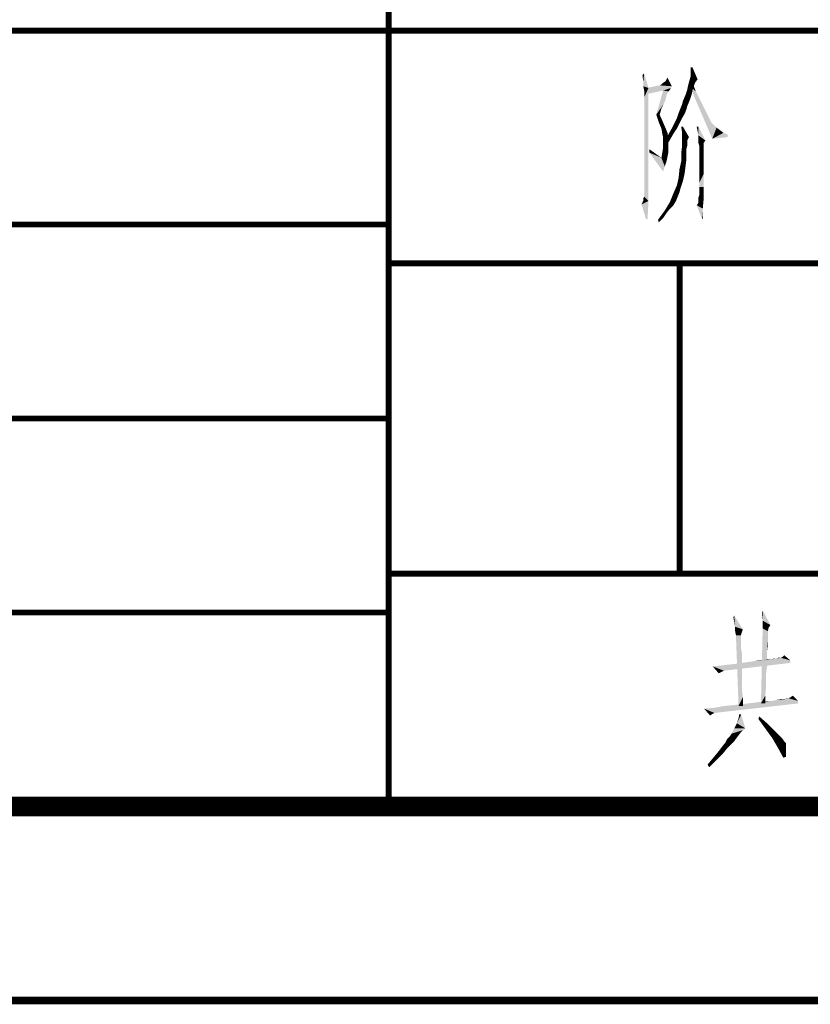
# Model space of a CAD drawing. Header units: millimetres. Extents: x 0 to 840, y 0 to 594.
# Tile 17 of 30: x 571 to 612, y 0 to 51. Entities that reach past the tile are written whole.
import ezdxf

# ---------------------------------------------------------------- set-up
doc = ezdxf.new("R2010")
doc.units = ezdxf.units.MM
doc.header["$LTSCALE"] = 46.2
doc.layers.get('0').update_dxf_attribs({"linetype": 'CONTINUOUS'})
doc.layers.add('GDU1040-22_DXF_FORMAT', color=7, linetype='CONTINUOUS')

msp = doc.modelspace()

# ---------------------------------------------------------------- linework, layer by layer
at = {"color": 1, "linetype": 'CONTINUOUS'}
for points in [[(603.126, 47.356), (603.082, 47.711), (603.171, 47.8)], [(603.126, 47.133), (603.126, 47.356), (603.171, 47.8)], [(603.126, 47.133), (603.171, 47.8), (603.393, 47.044)], [(605.66, 48.111), (605.571, 47.889), (605.571, 48.111)], [(605.571, 47.667), (605.571, 47.889), (605.66, 48.111)], [(605.571, 47.667), (605.66, 48.111), (605.926, 47.489)], [(604.593, 47.133), (603.971, 47.178), (604.06, 47.222)], [(604.06, 47.222), (604.149, 47.311), (604.282, 47.4)], [(604.593, 47.133), (604.06, 47.222), (604.282, 47.4)], [(604.282, 47.4), (604.371, 47.578), (604.593, 47.133)], [(605.793, 47.311), (605.437, 47.178), (605.482, 47.356)], [(605.437, 47.178), (605.793, 47.311), (605.704, 47.044)], [(605.926, 47.489), (605.482, 47.356), (605.526, 47.489)], [(605.482, 47.356), (605.926, 47.489), (605.793, 47.311)], [(605.926, 47.489), (605.526, 47.489), (605.571, 47.667)], [(605.526, 47.133), (605.66, 47.311), (605.837, 46.867)], [(603.393, 47.044), (603.171, 46.911), (603.126, 47.133)], [(603.171, 46.822), (603.171, 46.911), (603.393, 47.044)], [(603.171, 46.733), (603.171, 46.822), (603.393, 47.044)], [(603.171, 46.556), (603.171, 46.733), (603.393, 47.044)], [(603.171, 46.333), (603.171, 46.556), (603.393, 47.044)], [(603.171, 46.022), (603.171, 46.333), (603.393, 47.044)], [(603.171, 45.667), (603.171, 46.022), (603.393, 47.044)], [(603.171, 45.178), (603.171, 45.667), (603.393, 47.044)], [(603.171, 44.644), (603.171, 45.178), (603.393, 47.044)], [(603.171, 44.067), (603.171, 44.644), (603.393, 47.044)], [(603.171, 43.444), (603.171, 44.067), (603.393, 47.044)], [(603.171, 42.911), (603.171, 43.444), (603.393, 47.044)], [(603.171, 42.467), (603.171, 42.911), (603.393, 47.044)], [(603.171, 42.111), (603.171, 42.467), (603.393, 47.044)], [(603.171, 41.8), (603.171, 42.111), (603.393, 47.044)], [(603.171, 41.578), (603.171, 41.8), (603.393, 47.044)], [(603.171, 41.444), (603.171, 41.578), (603.393, 47.044)], [(603.171, 41.444), (603.393, 47.044), (603.393, 41.222)], [(604.593, 47.133), (603.304, 47.044), (603.971, 47.178)], [(603.304, 47.044), (604.593, 47.133), (604.549, 47.044)], [(604.549, 47.044), (604.149, 46.911), (603.304, 46.733)], [(604.549, 47.044), (603.304, 46.733), (603.304, 47.044)], [(604.415, 46.867), (603.793, 45.667), (604.149, 46.911)], [(604.415, 46.867), (604.326, 46.689), (603.793, 45.667)], [(604.549, 47.044), (604.504, 46.956), (604.149, 46.911)], [(604.149, 46.911), (604.504, 46.956), (604.415, 46.867)], [(605.66, 46.911), (605.304, 46.689), (605.393, 46.956)], [(605.304, 46.689), (605.66, 46.911), (605.615, 46.689)], [(605.704, 47.044), (605.393, 46.956), (605.437, 47.178)], [(605.393, 46.956), (605.704, 47.044), (605.66, 46.911)], [(605.837, 46.867), (606.682, 44.422), (605.526, 47.133)], [(605.837, 46.867), (606.015, 46.511), (606.682, 44.422)], [(604.326, 46.689), (604.282, 46.467), (603.793, 45.667)], [(604.282, 46.467), (604.193, 46.244), (603.793, 45.667)], [(604.193, 46.244), (604.06, 45.978), (603.793, 45.667)], [(605.393, 46.111), (605.037, 45.978), (605.126, 46.2)], [(605.126, 46.2), (605.171, 46.378), (605.526, 46.422)], [(605.126, 46.2), (605.526, 46.422), (605.393, 46.111)], [(605.615, 46.689), (605.526, 46.422), (605.171, 46.378)], [(605.615, 46.689), (605.171, 46.378), (605.304, 46.689)], [(606.015, 46.511), (606.193, 46.156), (606.682, 44.422)], [(603.793, 45.667), (604.06, 45.978), (603.971, 45.667)], [(605.26, 45.711), (604.86, 45.489), (604.949, 45.756)], [(604.86, 45.489), (605.26, 45.711), (605.126, 45.489)], [(605.349, 45.933), (604.949, 45.756), (605.037, 45.978)], [(604.949, 45.756), (605.349, 45.933), (605.26, 45.711)], [(605.037, 45.978), (605.393, 46.111), (605.349, 45.933)], [(606.193, 46.156), (606.326, 45.889), (606.682, 44.422)], [(606.326, 45.889), (606.46, 45.622), (606.682, 44.422)], [(603.971, 45.667), (603.926, 45.267), (603.793, 45.667)], [(603.926, 45.267), (603.971, 45.667), (604.149, 45.267)], [(604.149, 45.267), (604.06, 44.956), (603.926, 45.267)], [(604.06, 44.956), (604.149, 45.267), (604.282, 44.956)], [(604.993, 45.222), (604.593, 44.956), (604.726, 45.222)], [(604.593, 44.956), (604.993, 45.222), (604.86, 44.956)], [(605.126, 45.489), (604.726, 45.222), (604.86, 45.489)], [(604.726, 45.222), (605.126, 45.489), (604.993, 45.222)], [(606.46, 45.622), (606.549, 45.444), (606.682, 44.422)], [(606.549, 45.444), (606.637, 45.267), (606.682, 44.422)], [(606.637, 45.267), (606.726, 45.178), (606.682, 44.422)], [(604.282, 44.956), (604.104, 44.689), (604.06, 44.956)], [(604.282, 44.956), (604.371, 44.733), (604.104, 44.689)], [(604.149, 44.511), (604.104, 44.689), (604.371, 44.733)], [(604.149, 44.511), (604.371, 44.733), (604.415, 44.511)], [(604.86, 44.956), (604.682, 44.689), (604.415, 44.644)], [(604.86, 44.956), (604.415, 44.644), (604.593, 44.956)], [(604.415, 44.644), (604.682, 44.689), (604.504, 44.378)], [(605.171, 45.044), (605.126, 44.733), (605.082, 45.044)], [(605.126, 44.733), (605.171, 45.044), (605.482, 44.511)], [(605.482, 44.511), (605.126, 44.422), (605.126, 44.733)], [(605.971, 45.044), (605.926, 44.822), (605.882, 45.044)], [(605.971, 44.6), (605.926, 44.822), (605.971, 45.044)], [(605.971, 44.6), (605.971, 45.044), (606.326, 44.333)], [(606.726, 45.178), (606.904, 45), (606.682, 44.422)], [(606.904, 45), (607.082, 44.867), (606.682, 44.422)], [(607.082, 44.867), (607.26, 44.733), (606.682, 44.422)], [(607.26, 44.733), (607.482, 44.644), (606.682, 44.422)], [(604.415, 44.511), (604.149, 44.2), (604.149, 44.511)], [(604.149, 44.2), (604.415, 44.511), (604.415, 44.156)], [(604.415, 44.156), (604.149, 43.978), (604.149, 44.2)], [(604.504, 44.378), (604.282, 44.289), (604.415, 44.644)], [(604.282, 44.289), (604.504, 44.378), (604.326, 44.067)], [(605.126, 44.422), (605.482, 44.511), (605.393, 44.333)], [(605.393, 44.333), (605.126, 44.067), (605.126, 44.422)], [(605.393, 44.333), (605.393, 44.156), (605.126, 44.067)], [(606.326, 44.333), (605.971, 44.467), (605.971, 44.6)], [(606.326, 44.333), (605.971, 44.378), (605.971, 44.467)], [(606.326, 44.333), (605.971, 44.289), (605.971, 44.378)], [(605.971, 44.2), (605.971, 44.289), (606.326, 44.333)], [(605.971, 44.2), (606.326, 44.333), (606.237, 44.2)], [(606.237, 44.2), (606.015, 44.067), (605.971, 44.2)], [(606.015, 44.067), (606.237, 44.2), (606.237, 44.067)], [(607.482, 44.644), (607.482, 44.511), (606.682, 44.422)], [(603.437, 43.711), (603.437, 43.889), (604.06, 43.444)], [(604.06, 43.444), (604.149, 42.733), (603.437, 43.711)], [(604.415, 43.711), (604.371, 43.489), (604.06, 43.444)], [(604.415, 43.711), (604.06, 43.444), (604.104, 43.711)], [(604.104, 43.711), (604.149, 43.978), (604.415, 44.156)], [(604.104, 43.711), (604.415, 44.156), (604.415, 43.711)], [(605.393, 44.067), (605.349, 43.889), (605.082, 43.667)], [(605.393, 44.067), (605.082, 43.667), (605.126, 44.067)], [(605.082, 43.667), (605.349, 43.889), (605.349, 43.667)], [(605.349, 43.667), (605.349, 43.356), (605.082, 43.267)], [(605.349, 43.667), (605.082, 43.267), (605.082, 43.667)], [(605.126, 44.067), (605.393, 44.156), (605.393, 44.067)], [(606.237, 44.067), (606.237, 44.022), (606.015, 43.889)], [(606.237, 44.067), (606.015, 43.889), (606.015, 44.067)], [(606.237, 44.022), (606.237, 43.933), (606.015, 43.889)], [(606.015, 43.889), (606.237, 43.933), (606.237, 43.844)], [(606.237, 43.844), (606.015, 43.667), (606.015, 43.889)], [(606.015, 43.667), (606.237, 43.844), (606.237, 43.667)], [(606.237, 43.667), (606.237, 43.444), (606.015, 43.4)], [(606.237, 43.667), (606.015, 43.4), (606.015, 43.667)], [(604.06, 43.444), (604.371, 43.489), (604.326, 43.267)], [(604.06, 43.444), (604.326, 43.267), (604.237, 43)], [(604.06, 43.444), (604.237, 43), (604.149, 42.733)], [(605.304, 43), (604.993, 42.867), (605.082, 43.267)], [(605.082, 43.267), (605.349, 43.356), (605.304, 43)], [(606.015, 43.4), (606.237, 43.444), (606.237, 43.222)], [(606.237, 43.222), (606.015, 43.133), (606.015, 43.4)], [(606.015, 43.133), (606.237, 43.222), (606.237, 42.911)], [(605.26, 42.644), (604.949, 42.422), (604.993, 42.867)], [(604.949, 42.422), (605.26, 42.644), (605.171, 42.244)], [(604.993, 42.867), (605.304, 43), (605.26, 42.644)], [(606.237, 42.911), (606.015, 42.778), (606.015, 43.133)], [(606.015, 42.778), (606.237, 42.911), (606.237, 42.6)], [(606.237, 42.6), (606.015, 42.467), (606.015, 42.778)], [(605.171, 42.244), (604.86, 42.022), (604.949, 42.422)], [(604.86, 42.022), (605.171, 42.244), (605.037, 41.844)], [(606.015, 42.156), (606.015, 42.467), (606.237, 42.6)], [(606.015, 41.933), (606.015, 42.156), (606.237, 42.6)], [(606.015, 41.933), (606.237, 42.6), (606.237, 41.933)], [(605.037, 41.844), (604.682, 41.622), (604.86, 42.022)], [(605.037, 41.844), (604.993, 41.667), (604.682, 41.622)], [(604.682, 41.622), (604.993, 41.667), (604.904, 41.444)], [(605.971, 41.4), (606.015, 41.533), (606.237, 41.933)], [(605.971, 41.311), (605.971, 41.4), (606.237, 41.933)], [(605.971, 41.311), (606.237, 41.933), (606.237, 41.311)], [(606.237, 41.933), (606.015, 41.711), (606.015, 41.933)], [(606.015, 41.533), (606.015, 41.711), (606.237, 41.933)], [(603.393, 41.222), (603.037, 41.044), (603.126, 41.222)], [(603.26, 40.289), (603.037, 41.044), (603.393, 41.222)], [(603.126, 41.222), (603.126, 41.356), (603.171, 41.444)], [(603.393, 41.222), (603.126, 41.222), (603.171, 41.444)], [(603.26, 40.289), (603.393, 41.222), (603.349, 40.289)], [(604.682, 41), (604.237, 40.733), (604.504, 41.178)], [(604.904, 41.444), (604.504, 41.178), (604.682, 41.622)], [(604.904, 41.444), (604.815, 41.222), (604.504, 41.178)], [(604.504, 41.178), (604.815, 41.222), (604.682, 41)], [(605.882, 41), (605.971, 41.133), (606.237, 41.311)], [(605.882, 41), (606.237, 41.311), (606.193, 40.822)], [(606.237, 41.311), (605.971, 41.267), (605.971, 41.311)], [(605.971, 41.133), (605.971, 41.267), (606.237, 41.311)], [(604.326, 40.6), (603.882, 40.244), (604.237, 40.733)], [(604.682, 41), (604.504, 40.822), (604.237, 40.733)], [(604.237, 40.733), (604.504, 40.822), (604.326, 40.6)], [(606.193, 40.822), (606.149, 40.289), (605.882, 41)], [(606.149, 40.289), (606.193, 40.822), (606.193, 40.289)], [(604.326, 40.6), (604.149, 40.333), (603.882, 40.244)], [(603.882, 40.244), (604.149, 40.333), (603.926, 40.111)], [(607.814, 19.489), (607.77, 19.756), (607.814, 19.844)], [(607.859, 19.267), (607.814, 19.489), (607.814, 19.844)], [(607.859, 19.267), (607.814, 19.844), (608.259, 19.133)], [(609.281, 19.578), (609.237, 19.978), (609.281, 20.111)], [(609.281, 19.578), (609.281, 20.111), (609.681, 19.356)], [(609.681, 19.356), (609.281, 19.178), (609.281, 19.578)], [(609.681, 19.356), (609.592, 19.222), (609.281, 19.178)], [(608.259, 19.133), (607.859, 19.044), (607.859, 19.267)], [(607.859, 19.044), (608.259, 19.133), (608.214, 19)], [(608.214, 19), (607.903, 18.822), (607.859, 19.044)], [(608.214, 19), (608.17, 18.867), (607.903, 18.822)], [(607.903, 18.822), (608.17, 18.867), (608.17, 18.822)], [(608.17, 18.822), (608.037, 15.178), (607.903, 18.822)], [(608.17, 18.822), (608.17, 18.778), (608.037, 15.178)], [(609.548, 19.044), (609.192, 15.311), (609.281, 19.178)], [(609.548, 19.044), (609.548, 18.956), (609.192, 15.311)], [(609.548, 18.956), (609.548, 18.867), (609.192, 15.311)], [(609.548, 18.867), (609.548, 18.778), (609.192, 15.311)], [(609.281, 19.178), (609.592, 19.222), (609.548, 19.044)], [(608.17, 18.778), (608.17, 18.689), (608.037, 15.178)], [(608.17, 18.689), (608.17, 18.556), (608.037, 15.178)], [(608.17, 18.556), (608.17, 18.422), (608.037, 15.178)], [(608.17, 18.422), (608.17, 18.289), (608.037, 15.178)], [(608.17, 18.289), (608.17, 18.111), (608.037, 15.178)], [(609.548, 18.778), (609.548, 18.6), (609.192, 15.311)], [(609.548, 18.6), (609.548, 18.467), (609.192, 15.311)], [(609.548, 18.467), (609.503, 18.022), (609.192, 15.311)], [(609.548, 18.467), (609.548, 18.244), (609.503, 18.022)], [(608.17, 18.111), (608.214, 17.889), (608.037, 15.178)], [(608.214, 17.889), (608.214, 17.622), (608.037, 15.178)], [(609.503, 18.022), (609.503, 17.8), (609.192, 15.311)], [(609.503, 17.8), (609.503, 17.489), (609.192, 15.311)], [(610.303, 17.711), (610.392, 17.8), (610.703, 17.533)], [(606.703, 17.222), (607.148, 17.267), (610.703, 17.4)], [(606.703, 17.222), (610.703, 17.4), (607.281, 17)], [(607.148, 17.267), (607.503, 17.311), (610.703, 17.4)], [(607.503, 17.311), (607.903, 17.356), (610.703, 17.4)], [(610.703, 17.4), (607.903, 17.356), (608.214, 17.4)], [(608.214, 17.622), (608.214, 17.356), (608.037, 15.178)], [(608.214, 17.356), (608.214, 17.089), (608.037, 15.178)], [(608.214, 17.4), (608.526, 17.444), (610.703, 17.533)], [(608.214, 17.4), (610.703, 17.533), (610.703, 17.4)], [(608.526, 17.444), (608.837, 17.489), (610.703, 17.533)], [(609.326, 17.533), (610.703, 17.533), (608.837, 17.489)], [(609.326, 17.533), (608.837, 17.489), (609.103, 17.533)], [(609.503, 17.489), (609.503, 17.222), (609.192, 15.311)], [(609.681, 17.578), (609.326, 17.533), (609.503, 17.578)], [(610.703, 17.533), (609.326, 17.533), (609.681, 17.578)], [(609.992, 17.622), (609.681, 17.578), (609.859, 17.622)], [(610.703, 17.533), (609.681, 17.578), (609.992, 17.622)], [(610.17, 17.667), (610.214, 17.667), (609.992, 17.622)], [(610.17, 17.667), (609.992, 17.622), (610.081, 17.667)], [(610.703, 17.533), (609.992, 17.622), (610.214, 17.667)], [(610.703, 17.533), (610.214, 17.667), (610.303, 17.711)], [(607.281, 17), (607.014, 16.867), (606.703, 17.222)], [(607.281, 17), (607.192, 16.956), (607.014, 16.867)], [(608.214, 17.089), (608.214, 16.733), (608.037, 15.178)], [(609.503, 17.222), (609.459, 16.867), (609.192, 15.311)], [(609.459, 16.867), (609.459, 16.511), (609.192, 15.311)], [(608.214, 16.733), (608.214, 16.422), (608.037, 15.178)], [(608.214, 16.422), (608.214, 16.022), (608.037, 15.178)], [(609.459, 16.511), (609.459, 16.156), (609.192, 15.311)], [(608.214, 16.022), (608.259, 15.622), (608.037, 15.178)], [(609.459, 16.156), (609.414, 15.711), (609.192, 15.311)], [(606.259, 15.044), (606.792, 15.089), (611.103, 15.311)], [(606.259, 15.044), (611.103, 15.311), (606.792, 14.822)], [(606.792, 15.089), (607.281, 15.178), (611.103, 15.311)], [(607.281, 15.178), (607.726, 15.222), (611.103, 15.311)], [(607.726, 15.222), (608.126, 15.267), (611.103, 15.311)], [(608.037, 15.178), (608.259, 15.622), (608.259, 15.178)], [(611.103, 15.311), (608.126, 15.267), (608.526, 15.311)], [(608.526, 15.311), (608.881, 15.356), (611.103, 15.444)], [(608.526, 15.311), (611.103, 15.444), (611.103, 15.311)], [(608.881, 15.356), (609.192, 15.4), (611.103, 15.444)], [(609.192, 15.311), (609.414, 15.711), (609.414, 15.311)], [(609.77, 15.444), (611.103, 15.444), (609.192, 15.4)], [(609.77, 15.444), (609.192, 15.4), (609.503, 15.444)], [(609.77, 15.444), (609.992, 15.489), (610.437, 15.533)], [(611.103, 15.444), (609.77, 15.444), (610.437, 15.533)], [(610.303, 15.533), (610.437, 15.533), (609.992, 15.489)], [(610.303, 15.533), (609.992, 15.489), (610.17, 15.533)], [(610.57, 15.578), (610.614, 15.578), (610.437, 15.533)], [(610.57, 15.578), (610.437, 15.533), (610.526, 15.578)], [(611.103, 15.444), (610.437, 15.533), (610.614, 15.578)], [(611.103, 15.444), (610.614, 15.578), (610.703, 15.622)], [(610.703, 15.622), (610.837, 15.711), (611.103, 15.444)], [(606.259, 15.044), (606.792, 14.822), (606.703, 14.778)], [(606.703, 14.778), (606.57, 14.689), (606.259, 15.044)], [(607.948, 14.289), (608.037, 14.556), (608.17, 14.733)], [(607.948, 14.289), (608.17, 14.733), (608.392, 14.022)], [(608.17, 14.733), (608.037, 14.556), (608.081, 14.778)], [(608.392, 14.022), (607.814, 14.022), (607.948, 14.289)], [(609.059, 14.511), (609.103, 14.644), (609.459, 14.333)], [(609.459, 14.333), (609.414, 14.022), (609.059, 14.511)], [(609.459, 14.333), (609.726, 14.067), (609.414, 14.022)], [(608.037, 13.667), (607.592, 13.622), (607.681, 13.756)], [(608.392, 14.022), (608.259, 13.933), (607.681, 13.756)], [(608.392, 14.022), (607.681, 13.756), (607.814, 14.022)], [(608.259, 13.933), (608.17, 13.844), (607.681, 13.756)], [(607.681, 13.756), (608.17, 13.844), (608.037, 13.667)], [(609.414, 14.022), (609.726, 14.067), (609.948, 13.844)], [(609.948, 13.844), (609.77, 13.533), (609.414, 14.022)], [(609.948, 13.844), (610.17, 13.622), (609.77, 13.533)], [(607.681, 13.222), (607.192, 13.089), (607.37, 13.311)], [(607.192, 13.089), (607.681, 13.222), (607.548, 13.089)], [(607.903, 13.489), (607.814, 13.356), (607.37, 13.311)], [(607.903, 13.489), (607.37, 13.311), (607.459, 13.489)], [(607.37, 13.311), (607.814, 13.356), (607.681, 13.222)], [(607.459, 13.489), (607.592, 13.622), (608.037, 13.667)], [(607.459, 13.489), (608.037, 13.667), (607.903, 13.489)], [(609.77, 13.533), (610.17, 13.622), (610.303, 13.489)], [(610.303, 13.489), (610.081, 13), (609.77, 13.533)], [(610.303, 13.489), (610.392, 13.356), (610.081, 13)], [(610.392, 13.356), (610.481, 13.267), (610.081, 13)], [(610.481, 13.267), (610.481, 13.222), (610.081, 13)], [(610.481, 13.222), (610.481, 13.178), (610.081, 13)], [(607.237, 12.733), (606.881, 12.689), (607.059, 12.911)], [(606.881, 12.689), (607.237, 12.733), (607.014, 12.511)], [(607.548, 13.089), (607.414, 12.956), (607.059, 12.911)], [(607.548, 13.089), (607.059, 12.911), (607.192, 13.089)], [(607.059, 12.911), (607.414, 12.956), (607.237, 12.733)], [(610.081, 13), (610.481, 13.178), (610.481, 13)], [(610.481, 13), (610.348, 12.511), (610.081, 13)], [(610.481, 13), (610.481, 12.822), (610.348, 12.511)], [(610.481, 12.822), (610.481, 12.556), (610.348, 12.511)], [(606.792, 12.289), (606.437, 12.156), (606.659, 12.422)], [(606.437, 12.156), (606.792, 12.289), (606.526, 12.022)], [(607.014, 12.511), (606.659, 12.422), (606.881, 12.689)], [(606.659, 12.422), (607.014, 12.511), (606.792, 12.289)]]:
    msp.add_solid(points, dxfattribs=at)
at = {"layer": 'GDU1040-22_DXF_FORMAT', "color": 1, "linetype": 'CONTINUOUS'}
for points, const_width in [([(590, 10), (590, 100)], 0.3), ([(470, 50), (710, 50)], 0.3), ([(470, 40), (590, 40)], 0.3), ([(590, 38), (710, 38)], 0.3), ([(605, 22), (605, 38)], 0.3), ([(470, 30), (590, 30)], 0.3), ([(590, 22), (710, 22)], 0.3), ([(470, 20), (590, 20)], 0.3), ([(-0.2, 0), (840, 0)], 0.4)]:
    msp.add_lwpolyline(points, dxfattribs=dict(at, const_width=const_width))
at = {"layer": 'GDU1040-22_DXF_FORMAT', "color": 7, "linetype": 'CONTINUOUS', "const_width": 1}
msp.add_lwpolyline([(49.5, 10), (830.5, 10)], dxfattribs=at)

doc.saveas('drawing.dxf')
